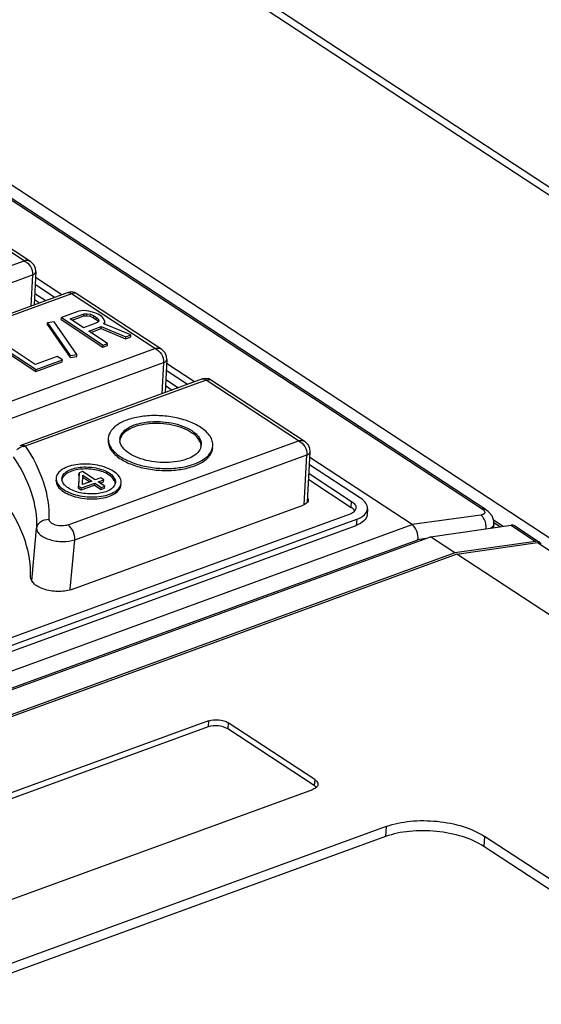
# Model space of a CAD drawing. Header units: millimetres. Extents: x 1117 to 38156, y -1945 to 7303.
# Tile 144 of 256: x 4734 to 4757, y 1268 to 1311. Entities that reach past the tile are written whole.
import ezdxf

# ---------------------------------------------------------------- set-up
doc = ezdxf.new("R2010")
doc.units = ezdxf.units.MM

msp = doc.modelspace()

# ---------------------------------------------------------------- linework, layer by layer
at = {"linetype": 'Continuous'}
for p, q in [((4696.776, 1342.43), (4889.284, 1216.201)), ((4697.358, 1342.397), (4889.866, 1216.169)), ((4693.195, 1330.086), (4800.393, 1259.796)), ((4700.938, 1324.351), (4753.972, 1289.576)), ((4754.141, 1289.544), (4701.106, 1324.318)), ((4734.311, 1300.218), (4730.349, 1302.816)), ((4734.602, 1300.173), (4730.542, 1302.835)), ((4728.298, 1298.025), (4734.311, 1300.218)), ((4728.927, 1297.515), (4734.68, 1299.614)), ((4734.68, 1299.614), (4734.6, 1298.274)), ((4734.821, 1299.753), (4734.745, 1298.327)), ((4735.933, 1298.761), (4734.808, 1299.499)), ((4735.625, 1298.648), (4734.791, 1299.195)), ((4736.205, 1298.86), (4729.859, 1296.545)), ((4736.352, 1298.802), (4729.927, 1296.458)), ((4734.771, 1298.817), (4735.242, 1298.509)), ((4739.93, 1296.456), (4736.352, 1298.802)), ((4736.546, 1298.82), (4736.476, 1298.856)), ((4740.221, 1296.41), (4736.546, 1298.82)), ((4736.546, 1298.82), (4736.546, 1298.82)), ((4734.757, 1298.555), (4734.976, 1298.411)), ((4735.907, 1297.696), (4735.914, 1297.782)), ((4736.664, 1298.056), (4735.914, 1297.782)), ((4735.914, 1297.782), (4737.706, 1296.607)), ((4736.292, 1297.725), (4736.886, 1297.942)), ((4736.374, 1297.671), (4736.88, 1297.856)), ((4736.859, 1298.088), (4736.664, 1298.056)), ((4737.098, 1298.058), (4736.859, 1298.088)), ((4736.88, 1297.856), (4736.886, 1297.942)), ((4736.88, 1297.856), (4737.012, 1297.865)), ((4736.886, 1297.942), (4737.018, 1297.951)), ((4737.012, 1297.865), (4737.018, 1297.951)), ((4737.012, 1297.865), (4737.15, 1297.838)), ((4737.018, 1297.951), (4737.157, 1297.924)), ((4737.344, 1297.993), (4737.098, 1298.058)), ((4737.15, 1297.838), (4737.157, 1297.924)), ((4737.15, 1297.838), (4737.296, 1297.774)), ((4737.157, 1297.924), (4737.302, 1297.86)), ((4737.296, 1297.774), (4737.302, 1297.86)), ((4737.296, 1297.774), (4737.41, 1297.699)), ((4737.302, 1297.86), (4737.417, 1297.785)), ((4737.49, 1297.929), (4737.344, 1297.993)), ((4737.41, 1297.699), (4737.417, 1297.785)), ((4737.417, 1297.785), (4737.5, 1297.699)), ((4737.643, 1297.829), (4737.49, 1297.929)), ((4737.726, 1297.743), (4737.643, 1297.829)), ((4735.314, 1297.479), (4735.32, 1297.565)), ((4735.314, 1297.479), (4736.288, 1296.073)), ((4735.602, 1297.601), (4735.32, 1297.565)), ((4735.32, 1297.565), (4736.295, 1296.159)), ((4736.576, 1296.195), (4735.602, 1297.601)), ((4735.907, 1297.696), (4737.699, 1296.521)), ((4736.864, 1297.35), (4736.292, 1297.725)), ((4737.458, 1297.567), (4736.864, 1297.35)), ((4737.093, 1297.2), (4737.624, 1297.394)), ((4737.41, 1297.699), (4737.494, 1297.613)), ((4737.514, 1297.626), (4737.458, 1297.567)), ((4737.494, 1297.613), (4737.5, 1297.699)), ((4737.5, 1297.699), (4737.514, 1297.626)), ((4737.618, 1297.308), (4737.624, 1297.394)), ((4737.624, 1297.394), (4738.675, 1296.96)), ((4737.784, 1297.608), (4737.726, 1297.743)), ((4737.736, 1297.513), (4737.784, 1297.608)), ((4738.894, 1297.04), (4737.736, 1297.513)), ((4737.766, 1297.497), (4737.778, 1297.522)), ((4737.778, 1297.522), (4737.784, 1297.608)), ((4737.893, 1296.675), (4737.093, 1297.2)), ((4737.175, 1297.146), (4737.618, 1297.308)), ((4737.618, 1297.308), (4738.669, 1296.874)), ((4738.669, 1296.874), (4738.675, 1296.96)), ((4738.669, 1296.874), (4738.888, 1296.954)), ((4738.675, 1296.96), (4738.894, 1297.04)), ((4738.888, 1296.954), (4738.894, 1297.04)), ((4733.031, 1296.646), (4734.823, 1295.471)), ((4733.037, 1296.732), (4734.829, 1295.557)), ((4734.788, 1295.776), (4733.225, 1296.801)), ((4737.699, 1296.521), (4737.706, 1296.607)), ((4737.699, 1296.521), (4737.887, 1296.589)), ((4737.706, 1296.607), (4737.893, 1296.675)), ((4737.887, 1296.589), (4737.893, 1296.675)), ((4732.991, 1293.924), (4739.93, 1296.456)), ((4735.726, 1296.118), (4734.788, 1295.776)), ((4735.955, 1295.968), (4735.726, 1296.118)), ((4736.288, 1296.073), (4736.295, 1296.159)), ((4736.288, 1296.073), (4736.57, 1296.109)), ((4736.295, 1296.159), (4736.576, 1296.195)), ((4736.57, 1296.109), (4736.576, 1296.195)), ((4733.184, 1293.256), (4740.299, 1295.851)), ((4734.823, 1295.471), (4735.948, 1295.882)), ((4734.829, 1295.557), (4735.955, 1295.968)), ((4735.948, 1295.882), (4735.955, 1295.968)), ((4740.299, 1295.851), (4740.219, 1294.511)), ((4740.44, 1295.99), (4740.365, 1294.565)), ((4741.629, 1295.026), (4740.431, 1295.811)), ((4734.823, 1295.471), (4734.829, 1295.557)), ((4741.321, 1294.913), (4740.415, 1295.507)), ((4741.977, 1295.153), (4734.123, 1292.288)), ((4742.125, 1295.095), (4734.366, 1292.264)), ((4740.381, 1294.867), (4740.672, 1294.677)), ((4740.395, 1295.13), (4740.938, 1294.774)), ((4746.086, 1292.497), (4742.125, 1295.095)), ((4742.318, 1295.113), (4742.249, 1295.149)), ((4746.378, 1292.451), (4742.318, 1295.113)), ((4742.318, 1295.113), (4742.318, 1295.113)), ((4736.2, 1288.891), (4746.086, 1292.497)), ((4736.489, 1288.256), (4746.455, 1291.892)), ((4746.328, 1289.755), (4746.455, 1291.892)), ((4746.482, 1289.873), (4746.597, 1292.031)), ((4748.753, 1290.04), (4746.567, 1291.473)), ((4750.966, 1288.903), (4746.583, 1291.777)), ((4736.666, 1291.043), (4736.643, 1290.472)), ((4736.672, 1291.129), (4736.649, 1290.558)), ((4736.666, 1291.043), (4736.672, 1291.129)), ((4736.816, 1291.182), (4736.672, 1291.129)), ((4737.367, 1290.82), (4736.816, 1291.182)), ((4736.817, 1290.619), (4736.836, 1291.022)), ((4736.836, 1291.022), (4737.224, 1290.768)), ((4746.547, 1291.096), (4748.37, 1289.9)), ((4736.766, 1290.391), (4737.34, 1290.601)), ((4736.772, 1290.478), (4737.346, 1290.687)), ((4737.224, 1290.768), (4736.817, 1290.619)), ((4736.829, 1290.936), (4737.135, 1290.735)), ((4737.34, 1290.601), (4737.346, 1290.687)), ((4737.34, 1290.601), (4737.626, 1290.413)), ((4737.346, 1290.687), (4737.632, 1290.5)), ((4737.607, 1290.907), (4737.367, 1290.82)), ((4737.49, 1290.74), (4737.729, 1290.827)), ((4737.776, 1290.552), (4737.49, 1290.74)), ((4737.572, 1290.686), (4737.723, 1290.74)), ((4737.729, 1290.827), (4737.607, 1290.907)), ((4737.723, 1290.74), (4737.729, 1290.827)), ((4746.533, 1290.833), (4748.351, 1289.641)), ((4736.643, 1290.472), (4736.649, 1290.558)), ((4736.643, 1290.472), (4736.766, 1290.391)), ((4736.649, 1290.558), (4736.772, 1290.478)), ((4736.766, 1290.391), (4736.772, 1290.478)), ((4737.626, 1290.413), (4737.632, 1290.5)), ((4737.626, 1290.413), (4737.769, 1290.466)), ((4737.632, 1290.5), (4737.776, 1290.552)), ((4737.769, 1290.466), (4737.776, 1290.552)), ((4748.351, 1289.641), (4748.37, 1289.9)), ((4748.269, 1289.341), (4706.228, 1274.005)), ((4736.396, 1286.129), (4746.294, 1289.74)), ((4749.054, 1289.582), (4749.035, 1289.323)), ((4705.785, 1272.422), (4750.966, 1288.903)), ((4706.548, 1273.795), (4748.589, 1289.131)), ((4748.589, 1289.131), (4748.57, 1288.872)), ((4753.913, 1289.314), (4750.966, 1288.904)), ((4754.873, 1288.829), (4754.466, 1289.096)), ((4754.474, 1288.772), (4754.482, 1288.952)), ((4754.48, 1288.997), (4754.76, 1288.813)), ((4706.529, 1273.536), (4748.57, 1288.872)), ((4734.659, 1286.653), (4734.851, 1288.738)), ((4751.762, 1288.381), (4755.215, 1288.878)), ((4755.215, 1288.878), (4756.271, 1288.186)), ((4755.382, 1288.846), (4756.439, 1288.153)), ((4706.112, 1271.802), (4751.217, 1288.256)), ((4706.581, 1271.9), (4751.762, 1288.381)), ((4736.294, 1286.139), (4736.489, 1288.256)), ((4751.542, 1288.301), (4751.217, 1288.256)), ((4752.805, 1287.698), (4751.762, 1288.381)), ((4756.271, 1288.186), (4752.805, 1287.698)), ((4752.892, 1287.641), (4756.347, 1288.13)), ((4756.347, 1288.13), (4760.382, 1285.484)), ((4752.805, 1287.698), (4707.624, 1271.216)), ((4752.892, 1287.641), (4707.711, 1271.159)), ((4757.372, 1284.703), (4752.892, 1287.641)), ((4734.644, 1286.492), (4734.659, 1286.653)), ((4736.29, 1286.099), (4736.294, 1286.139)), ((4742.231, 1280.486), (4724.772, 1274.117)), ((4742.231, 1280.486), (4742.212, 1280.227)), ((4742.212, 1280.227), (4724.753, 1273.858)), ((4743.075, 1280.402), (4743.056, 1280.143)), ((4746.768, 1277.709), (4743.056, 1280.143)), ((4746.787, 1277.968), (4743.075, 1280.402)), ((4746.787, 1277.968), (4746.768, 1277.709)), ((4729.251, 1271.18), (4746.711, 1277.549)), ((4749.859, 1275.954), (4731.48, 1269.249)), ((4749.859, 1275.954), (4749.827, 1275.522)), ((4749.827, 1275.522), (4731.448, 1268.818)), ((4754.076, 1275.533), (4754.044, 1275.101)), ((4780.315, 1258.328), (4754.076, 1275.533)), ((4780.284, 1257.896), (4754.044, 1275.101))]:
    msp.add_line(p, q, dxfattribs=at)
for points in [[(4734.821, 1299.753), (4734.809, 1299.883), (4734.743, 1300.035), (4734.62, 1300.16), (4734.602, 1300.173)], [(4736.476, 1298.856), (4736.337, 1298.883), (4736.205, 1298.86)], [(4740.44, 1295.99), (4740.428, 1296.12), (4740.362, 1296.272), (4740.239, 1296.397), (4740.221, 1296.41)], [(4742.249, 1295.149), (4742.11, 1295.176), (4741.977, 1295.153)], [(4746.597, 1292.031), (4746.585, 1292.162), (4746.518, 1292.313), (4746.396, 1292.439), (4746.378, 1292.451)], [(4754.482, 1288.95), (4754.476, 1289.07), (4754.398, 1289.283), (4754.24, 1289.469), (4754.14, 1289.544)]]:
    msp.add_lwpolyline(points, dxfattribs=at)
for centre, radius, start, end in [((4736.469, 1298.704), 0.139, 56.722, 63.0589), ((4742.242, 1294.997), 0.139, 56.722, 63.0589), ((4738.871, 1292.541), 0.446, 175.9159, 186.659), ((4741.475, 1292.35), 0.443, 345.208, 355.8212), ((4734.379, 1291.695), 0.569, 101.3272, 111.2275), ((4736.23, 1290.859), 0.293, 175.7924, 187.6511), ((4737.918, 1290.645), 0.308, 5.5475, 13.8921), ((4748.167, 1289.286), 0.394, 38.1516, 41.9032), ((4746.575, 1277.391), 0.37, 44.9198, 48.1827), ((4746.62, 1277.901), 0.359, 304.5369, 306.6559), ((4746.609, 1277.425), 0.323, 40.3033, 44.9491)]:
    msp.add_arc(centre, radius, start, end, dxfattribs=at)
for centre, major_axis, ratio, start_param, end_param in [((4755.103, 1288.431), (0.281, 0.413), 0.634837, 0.010754, 0.52557), ((4756.166, 1287.734), (0.272, 0.42), 0.646284, 6.153553, 6.794635)]:
    msp.add_ellipse(centre, major_axis=major_axis, ratio=ratio, start_param=start_param, end_param=end_param, dxfattribs=at)
for points, knots in [([(4734.602, 1300.173), (4734.583, 1300.185), (4734.492, 1300.23), (4734.386, 1300.231), (4734.311, 1300.218)], [0, 0, 0, 0, 0.231197, 1, 1, 1, 1]), ([(4734.311, 1300.218), (4734.425, 1300.174), (4734.617, 1299.989), (4734.687, 1299.737), (4734.68, 1299.614)], [0, 0, 0, 0, 0.4977, 1, 1, 1, 1]), ([(4734.68, 1299.614), (4734.717, 1299.627), (4734.781, 1299.658), (4734.819, 1299.723), (4734.821, 1299.753)], [0, 0, 0, 0, 0.57375, 1, 1, 1, 1]), ([(4736.205, 1298.86), (4736.228, 1298.868), (4736.289, 1298.864), (4736.333, 1298.825), (4736.352, 1298.802)], [0, 0, 0, 0, 0.447006, 1, 1, 1, 1]), ([(4736.352, 1298.802), (4736.38, 1298.821), (4736.439, 1298.849), (4736.506, 1298.841), (4736.532, 1298.828)], [0, 0, 0, 0, 0.539521, 1, 1, 1, 1]), ([(4740.221, 1296.41), (4740.202, 1296.423), (4740.112, 1296.467), (4740.006, 1296.468), (4739.93, 1296.456)], [0, 0, 0, 0, 0.231197, 1, 1, 1, 1]), ([(4739.93, 1296.456), (4740.044, 1296.411), (4740.236, 1296.226), (4740.306, 1295.975), (4740.299, 1295.851)], [0, 0, 0, 0, 0.4977, 1, 1, 1, 1]), ([(4740.299, 1295.851), (4740.336, 1295.864), (4740.4, 1295.895), (4740.439, 1295.96), (4740.44, 1295.99)], [0, 0, 0, 0, 0.57375, 1, 1, 1, 1]), ([(4741.977, 1295.153), (4742.001, 1295.161), (4742.062, 1295.157), (4742.105, 1295.118), (4742.124, 1295.095)], [0, 0, 0, 0, 0.447006, 1, 1, 1, 1]), ([(4742.125, 1295.095), (4742.152, 1295.114), (4742.212, 1295.142), (4742.279, 1295.134), (4742.305, 1295.121)], [0, 0, 0, 0, 0.539521, 1, 1, 1, 1]), ([(4741.895, 1293.073), (4741.737, 1293.177), (4741.373, 1293.351), (4740.767, 1293.516), (4740.111, 1293.592), (4739.46, 1293.571), (4738.869, 1293.455), (4738.387, 1293.253), (4738.043, 1292.976), (4737.936, 1292.725), (4737.928, 1292.609)], [0, 0, 0, 0, 0.126931, 0.270519, 0.422022, 0.571294, 0.708583, 0.826299, 0.921513, 1, 1, 1, 1]), ([(4738.426, 1292.573), (4738.433, 1292.663), (4738.516, 1292.858), (4738.783, 1293.074), (4739.159, 1293.231), (4739.618, 1293.32), (4740.125, 1293.337), (4740.635, 1293.278), (4741.106, 1293.15), (4741.39, 1293.014), (4741.512, 1292.934)], [0, 0, 0, 0, 0.078487, 0.173701, 0.291417, 0.428706, 0.577978, 0.729481, 0.873069, 1, 1, 1, 1]), ([(4741.505, 1292.847), (4741.388, 1292.924), (4741.118, 1293.055), (4740.668, 1293.183), (4740.179, 1293.247), (4739.688, 1293.241), (4739.236, 1293.166), (4738.855, 1293.028), (4738.571, 1292.835), (4738.457, 1292.656), (4738.434, 1292.568)], [0, 0, 0, 0, 0.12453, 0.265096, 0.413868, 0.561672, 0.699499, 0.819956, 0.919195, 1, 1, 1, 1]), ([(4741.909, 1292.313), (4741.897, 1292.414), (4741.792, 1292.631), (4741.612, 1292.778), (4741.505, 1292.847)], [0, 0, 0, 0, 0.442836, 1, 1, 1, 1]), ([(4741.512, 1292.934), (4741.576, 1292.892), (4741.691, 1292.804), (4741.826, 1292.65), (4741.907, 1292.486), (4741.921, 1292.371), (4741.917, 1292.317)], [0, 0, 0, 0, 0.298757, 0.560421, 0.789783, 1, 1, 1, 1]), ([(4742.416, 1292.281), (4742.421, 1292.35), (4742.403, 1292.498), (4742.299, 1292.709), (4742.125, 1292.906), (4741.977, 1293.019), (4741.895, 1293.073)], [0, 0, 0, 0, 0.210217, 0.439579, 0.701243, 1, 1, 1, 1]), ([(4734.365, 1292.264), (4734.344, 1292.274), (4734.268, 1292.303), (4734.179, 1292.308), (4734.123, 1292.288)], [0, 0, 0, 0, 0.280286, 1, 1, 1, 1]), ([(4737.921, 1292.523), (4737.916, 1292.454), (4737.934, 1292.306), (4738.038, 1292.095), (4738.212, 1291.897), (4738.36, 1291.784), (4738.442, 1291.73)], [0, 0, 0, 0, 0.210225, 0.439578, 0.701174, 1, 1, 1, 1]), ([(4737.928, 1292.609), (4737.923, 1292.54), (4737.94, 1292.392), (4738.044, 1292.181), (4738.218, 1291.984), (4738.366, 1291.87), (4738.449, 1291.816)], [0, 0, 0, 0, 0.210217, 0.439579, 0.701243, 1, 1, 1, 1]), ([(4738.832, 1291.956), (4738.725, 1292.026), (4738.546, 1292.172), (4738.44, 1292.389), (4738.428, 1292.489)], [0, 0, 0, 0, 0.557095, 1, 1, 1, 1]), ([(4738.449, 1291.816), (4738.606, 1291.713), (4738.971, 1291.539), (4739.576, 1291.373), (4740.232, 1291.298), (4740.883, 1291.319), (4741.474, 1291.435), (4741.957, 1291.637), (4742.3, 1291.913), (4742.407, 1292.165), (4742.416, 1292.281)], [0, 0, 0, 0, 0.126931, 0.270519, 0.422022, 0.571294, 0.708583, 0.826299, 0.921513, 1, 1, 1, 1]), ([(4746.378, 1292.451), (4746.358, 1292.464), (4746.268, 1292.508), (4746.162, 1292.509), (4746.086, 1292.497)], [0, 0, 0, 0, 0.231197, 1, 1, 1, 1]), ([(4746.086, 1292.497), (4746.201, 1292.452), (4746.392, 1292.268), (4746.463, 1292.016), (4746.455, 1291.892)], [0, 0, 0, 0, 0.4977, 1, 1, 1, 1]), ([(4734.366, 1292.264), (4734.694, 1291.785), (4735.216, 1290.784), (4735.395, 1289.661), (4735.381, 1289.131)], [0, 0, 0, 0, 0.522701, 1, 1, 1, 1]), ([(4738.442, 1291.73), (4738.6, 1291.627), (4738.964, 1291.452), (4739.569, 1291.287), (4740.226, 1291.212), (4740.876, 1291.233), (4741.467, 1291.348), (4741.95, 1291.55), (4742.294, 1291.827), (4742.401, 1292.078), (4742.409, 1292.194)], [0, 0, 0, 0, 0.126923, 0.2705, 0.421992, 0.571261, 0.708551, 0.826277, 0.921506, 1, 1, 1, 1]), ([(4741.904, 1292.236), (4741.88, 1292.149), (4741.767, 1291.969), (4741.483, 1291.776), (4741.102, 1291.638), (4740.65, 1291.563), (4740.159, 1291.557), (4739.669, 1291.62), (4739.22, 1291.748), (4738.949, 1291.879), (4738.832, 1291.956)], [0, 0, 0, 0, 0.080769, 0.179957, 0.300382, 0.438203, 0.586026, 0.734835, 0.875441, 1, 1, 1, 1]), ([(4746.455, 1291.892), (4746.493, 1291.906), (4746.556, 1291.936), (4746.595, 1292.002), (4746.597, 1292.031)], [0, 0, 0, 0, 0.57375, 1, 1, 1, 1]), ([(4733.84, 1291.817), (4734.165, 1291.346), (4734.687, 1290.365), (4734.865, 1289.259), (4734.851, 1288.738)], [0, 0, 0, 0, 0.523186, 1, 1, 1, 1]), ([(4738.157, 1291.187), (4738.059, 1291.251), (4737.832, 1291.36), (4737.455, 1291.463), (4737.047, 1291.51), (4736.642, 1291.497), (4736.274, 1291.425), (4735.974, 1291.299), (4735.76, 1291.127), (4735.694, 1290.971), (4735.688, 1290.898)], [0, 0, 0, 0, 0.126923, 0.270511, 0.42201, 0.57128, 0.70857, 0.826289, 0.921509, 1, 1, 1, 1]), ([(4735.938, 1290.881), (4735.942, 1290.94), (4735.997, 1291.068), (4736.173, 1291.21), (4736.419, 1291.313), (4736.721, 1291.372), (4737.054, 1291.382), (4737.389, 1291.344), (4737.698, 1291.259), (4737.885, 1291.17), (4737.965, 1291.118)], [0, 0, 0, 0, 0.0785, 0.173741, 0.291476, 0.428769, 0.578035, 0.729512, 0.8731, 1, 1, 1, 1]), ([(4737.959, 1291.031), (4737.798, 1291.137), (4737.401, 1291.273), (4736.889, 1291.308), (4736.484, 1291.244), (4736.183, 1291.142), (4735.986, 1290.989), (4735.945, 1290.864)], [0, 0, 0, 0, 0.26368, 0.559646, 0.698292, 0.820175, 1, 1, 1, 1]), ([(4738.217, 1290.719), (4738.21, 1290.748), (4738.158, 1290.876), (4738.049, 1290.972), (4737.959, 1291.031)], [0, 0, 0, 0, 0.215185, 1, 1, 1, 1]), ([(4737.965, 1291.118), (4738.044, 1291.066), (4738.177, 1290.957), (4738.237, 1290.785), (4738.231, 1290.712)], [0, 0, 0, 0, 0.56262, 1, 1, 1, 1]), ([(4738.481, 1290.694), (4738.487, 1290.783), (4738.414, 1290.991), (4738.252, 1291.124), (4738.157, 1291.187)], [0, 0, 0, 0, 0.437412, 1, 1, 1, 1]), ([(4735.682, 1290.812), (4735.676, 1290.723), (4735.748, 1290.515), (4735.91, 1290.382), (4736.006, 1290.319)], [0, 0, 0, 0, 0.43744, 1, 1, 1, 1]), ([(4735.688, 1290.898), (4735.682, 1290.81), (4735.755, 1290.601), (4735.917, 1290.468), (4736.012, 1290.405)], [0, 0, 0, 0, 0.437412, 1, 1, 1, 1]), ([(4736.204, 1290.475), (4736.167, 1290.499), (4736.051, 1290.586), (4735.953, 1290.718), (4735.939, 1290.82)], [0, 0, 0, 0, 0.296731, 1, 1, 1, 1]), ([(4736.006, 1290.319), (4736.104, 1290.255), (4736.331, 1290.146), (4736.708, 1290.043), (4737.116, 1289.996), (4737.521, 1290.009), (4737.889, 1290.081), (4738.189, 1290.207), (4738.403, 1290.379), (4738.469, 1290.536), (4738.474, 1290.608)], [0, 0, 0, 0, 0.126931, 0.270519, 0.422022, 0.571294, 0.708583, 0.826299, 0.921513, 1, 1, 1, 1]), ([(4736.012, 1290.405), (4736.11, 1290.341), (4736.337, 1290.232), (4736.714, 1290.13), (4737.122, 1290.083), (4737.527, 1290.096), (4737.895, 1290.168), (4738.195, 1290.293), (4738.409, 1290.465), (4738.475, 1290.622), (4738.481, 1290.694)], [0, 0, 0, 0, 0.126923, 0.270511, 0.42201, 0.57128, 0.70857, 0.826289, 0.921509, 1, 1, 1, 1]), ([(4738.198, 1290.595), (4738.136, 1290.476), (4737.931, 1290.342), (4737.627, 1290.251), (4737.232, 1290.2), (4736.738, 1290.24), (4736.358, 1290.374), (4736.204, 1290.475)], [0, 0, 0, 0, 0.187374, 0.311225, 0.449833, 0.741406, 1, 1, 1, 1]), ([(4746.483, 1289.873), (4746.474, 1289.859), (4746.424, 1289.798), (4746.351, 1289.761), (4746.294, 1289.74)], [0, 0, 0, 0, 0.213383, 1, 1, 1, 1]), ([(4748.37, 1289.9), (4748.425, 1289.865), (4748.517, 1289.788), (4748.559, 1289.669), (4748.555, 1289.618)], [0, 0, 0, 0, 0.56262, 1, 1, 1, 1]), ([(4749.054, 1289.582), (4749.06, 1289.664), (4748.992, 1289.858), (4748.842, 1289.982), (4748.753, 1290.04)], [0, 0, 0, 0, 0.43738, 1, 1, 1, 1]), ([(4734.594, 1286.659), (4734.608, 1287.172), (4734.436, 1288.259), (4733.929, 1289.226), (4733.612, 1289.691)], [0, 0, 0, 0, 0.477214, 1, 1, 1, 1]), ([(4748.433, 1289.427), (4748.422, 1289.418), (4748.371, 1289.384), (4748.314, 1289.358), (4748.269, 1289.341)], [0, 0, 0, 0, 0.230958, 1, 1, 1, 1]), ([(4748.46, 1289.55), (4748.453, 1289.558), (4748.419, 1289.592), (4748.381, 1289.621), (4748.351, 1289.641)], [0, 0, 0, 0, 0.23385, 1, 1, 1, 1]), ([(4748.555, 1289.618), (4748.554, 1289.601), (4748.538, 1289.524), (4748.481, 1289.462), (4748.433, 1289.427)], [0, 0, 0, 0, 0.227684, 1, 1, 1, 1]), ([(4749.035, 1289.323), (4749.027, 1289.227), (4748.899, 1289.016), (4748.691, 1288.916), (4748.57, 1288.872)], [0, 0, 0, 0, 0.426826, 1, 1, 1, 1]), ([(4748.589, 1289.131), (4748.71, 1289.176), (4748.918, 1289.275), (4749.046, 1289.486), (4749.054, 1289.582)], [0, 0, 0, 0, 0.573174, 1, 1, 1, 1]), ([(4754.14, 1289.544), (4754.105, 1289.567), (4754.045, 1289.583), (4753.987, 1289.579), (4753.972, 1289.576)], [0, 0, 0, 0, 0.732398, 1, 1, 1, 1]), ([(4753.972, 1289.576), (4753.988, 1289.566), (4754.035, 1289.532), (4754.08, 1289.483), (4754.088, 1289.443)], [0, 0, 0, 0, 0.315634, 1, 1, 1, 1]), ([(4754.075, 1289.385), (4754.07, 1289.379), (4754.044, 1289.35), (4754.006, 1289.335), (4753.977, 1289.327)], [0, 0, 0, 0, 0.207787, 1, 1, 1, 1]), ([(4734.851, 1288.738), (4734.857, 1288.794), (4734.895, 1288.907), (4735.061, 1289.087), (4735.257, 1289.139), (4735.381, 1289.131)], [0, 0, 0, 0, 0.234891, 0.480801, 1, 1, 1, 1]), ([(4736.2, 1288.891), (4736.118, 1288.861), (4735.936, 1288.837), (4735.713, 1288.864), (4735.551, 1288.926), (4735.44, 1288.993), (4735.38, 1289.078), (4735.381, 1289.131)], [0, 0, 0, 0, 0.278878, 0.57804, 0.713548, 0.830055, 1, 1, 1, 1]), ([(4751.217, 1288.256), (4751.234, 1288.379), (4751.2, 1288.625), (4751.061, 1288.841), (4750.966, 1288.903)], [0, 0, 0, 0, 0.522481, 1, 1, 1, 1]), ([(4754.138, 1288.72), (4754.145, 1288.778), (4754.145, 1288.993), (4754.045, 1289.227), (4753.913, 1289.314)], [0, 0, 0, 0, 0.269879, 1, 1, 1, 1]), ([(4754.482, 1288.95), (4754.481, 1288.932), (4754.465, 1288.85), (4754.399, 1288.786), (4754.346, 1288.751)], [0, 0, 0, 0, 0.226491, 1, 1, 1, 1]), ([(4734.851, 1288.738), (4734.85, 1288.69), (4734.883, 1288.582), (4735.008, 1288.45), (4735.193, 1288.337), (4735.427, 1288.249), (4735.694, 1288.193), (4736.053, 1288.168), (4736.325, 1288.2), (4736.489, 1288.257)], [0, 0, 0, 0, 0.076847, 0.170759, 0.286726, 0.422111, 0.570154, 0.722069, 1, 1, 1, 1]), ([(4736.489, 1288.256), (4736.496, 1288.38), (4736.441, 1288.62), (4736.296, 1288.827), (4736.2, 1288.891)], [0, 0, 0, 0, 0.517163, 1, 1, 1, 1]), ([(4736.396, 1286.129), (4736.216, 1286.064), (4735.815, 1286.011), (4735.324, 1286.072), (4734.968, 1286.208), (4734.723, 1286.355), (4734.591, 1286.542), (4734.594, 1286.659)], [0, 0, 0, 0, 0.278923, 0.578091, 0.713589, 0.83009, 1, 1, 1, 1]), ([(4742.231, 1280.486), (4742.369, 1280.536), (4742.666, 1280.555), (4742.956, 1280.48), (4743.075, 1280.402)], [0, 0, 0, 0, 0.507834, 1, 1, 1, 1]), ([(4743.056, 1280.143), (4742.937, 1280.221), (4742.647, 1280.296), (4742.35, 1280.277), (4742.212, 1280.227)], [0, 0, 0, 0, 0.492166, 1, 1, 1, 1]), ([(4746.787, 1277.968), (4746.809, 1277.954), (4746.877, 1277.903), (4746.93, 1277.816), (4746.926, 1277.756)], [0, 0, 0, 0, 0.304906, 1, 1, 1, 1]), ([(4746.824, 1277.605), (4746.816, 1277.6), (4746.78, 1277.577), (4746.741, 1277.56), (4746.711, 1277.549)], [0, 0, 0, 0, 0.233261, 1, 1, 1, 1]), ([(4746.926, 1277.756), (4746.925, 1277.743), (4746.913, 1277.686), (4746.87, 1277.639), (4746.834, 1277.613)], [0, 0, 0, 0, 0.227684, 1, 1, 1, 1]), ([(4749.859, 1275.954), (4750.187, 1276.074), (4750.919, 1276.22), (4752.043, 1276.214), (4753.131, 1276.002), (4753.797, 1275.716), (4754.076, 1275.533)], [0, 0, 0, 0, 0.240988, 0.507638, 0.770174, 1, 1, 1, 1]), ([(4754.044, 1275.101), (4753.765, 1275.284), (4753.099, 1275.571), (4752.011, 1275.782), (4750.887, 1275.788), (4750.156, 1275.642), (4749.827, 1275.522)], [0, 0, 0, 0, 0.229826, 0.492362, 0.759012, 1, 1, 1, 1])]:
    msp.add_open_spline(points, degree=3, knots=knots, dxfattribs=at)
for points in [[(4734.008, 1292.126), (4734.056, 1292.169), (4734.113, 1292.203), (4734.173, 1292.226)], [(4734.267, 1292.254), (4734.3, 1292.26), (4734.332, 1292.264), (4734.365, 1292.264)], [(4738.231, 1290.712), (4738.228, 1290.671), (4738.216, 1290.631), (4738.198, 1290.595)], [(4746.508, 1289.949), (4746.506, 1289.923), (4746.497, 1289.896), (4746.483, 1289.873)], [(4746.493, 1290.027), (4746.504, 1290.003), (4746.51, 1289.976), (4746.508, 1289.949)], [(4748.501, 1289.495), (4748.493, 1289.507), (4748.485, 1289.519), (4748.477, 1289.53)], [(4753.977, 1289.327), (4753.956, 1289.321), (4753.935, 1289.317), (4753.913, 1289.314)], [(4754.088, 1289.443), (4754.091, 1289.424), (4754.086, 1289.401), (4754.075, 1289.385)], [(4756.347, 1288.13), (4756.386, 1288.135), (4756.427, 1288.133), (4756.464, 1288.121)], [(4756.464, 1288.121), (4756.482, 1288.116), (4756.499, 1288.107), (4756.515, 1288.097)], [(4746.822, 1277.667), (4746.805, 1277.683), (4746.787, 1277.696), (4746.768, 1277.709)]]:
    msp.add_open_spline(points, degree=3, dxfattribs=at)

doc.saveas('drawing.dxf')
